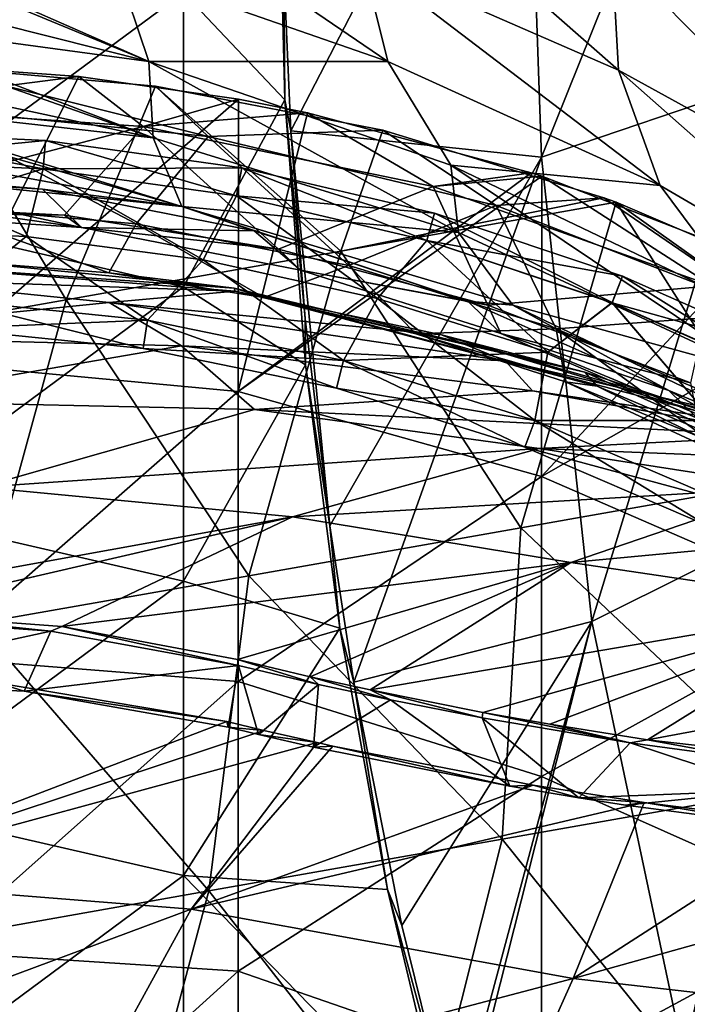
# Model space of a CAD drawing. Extents: x -65 to 803, y -691 to 80.
# Tile 45 of 256: x 5 to 25, y -213 to -184. Entities that reach past the tile are written whole.
import ezdxf

# ---------------------------------------------------------------- set-up
doc = ezdxf.new("R2010")
doc.units = 0
doc.header["$LTSCALE"] = 101.851852
for name, color, linetype in [('220', 7, 'CONTINUOUS'), ('223', 7, 'CONTINUOUS'), ('269', 7, 'CONTINUOUS'), ('272', 7, 'CONTINUOUS'), ('293', 7, 'CONTINUOUS'), ('296', 7, 'CONTINUOUS'), ('297', 7, 'CONTINUOUS'), ('299', 7, 'CONTINUOUS'), ('304', 7, 'CONTINUOUS'), ('354', 7, 'CONTINUOUS'), ('365', 7, 'CONTINUOUS'), ('366', 7, 'CONTINUOUS'), ('371', 7, 'CONTINUOUS'), ('372', 7, 'CONTINUOUS'), ('373', 7, 'CONTINUOUS'), ('375', 7, 'CONTINUOUS'), ('378', 7, 'CONTINUOUS'), ('379', 7, 'CONTINUOUS')]:
    doc.layers.add(name, color=color, linetype=linetype)

msp = doc.modelspace()

# ---------------------------------------------------------------- linework, layer by layer
at = {"layer": '220', "color": 7, "linetype": 'CONTINUOUS'}
for points in [[(0, -188.035, 54.715), (5.717, -188.299, 54.715), (0, -187.2, 52.698), (0, -188.035, 54.715)], [(0, -187.2, 52.698), (5.717, -188.299, 54.715), (5.794, -187.468, 52.698), (0, -187.2, 52.698)], [(0, -187.2, 52.698), (5.794, -187.468, 52.698), (0, -188.038, 50.682), (0, -187.2, 52.698)], [(0, -188.038, 50.682), (5.794, -187.468, 52.698), (5.717, -188.302, 50.682), (0, -188.038, 50.682)], [(5.717, -188.299, 54.715), (11.386, -189.09, 54.715), (5.794, -187.468, 52.698), (5.717, -188.299, 54.715)], [(5.794, -187.468, 52.698), (11.539, -188.269, 52.698), (5.717, -188.302, 50.682), (5.794, -187.468, 52.698)], [(5.794, -187.468, 52.698), (11.386, -189.09, 54.715), (11.539, -188.269, 52.698), (5.794, -187.468, 52.698)], [(5.717, -188.299, 54.715), (0, -188.035, 54.715), (5.225, -190.278, 55.55), (5.717, -188.299, 54.715)], [(5.225, -190.278, 55.55), (0, -188.035, 54.715), (0, -190.05, 55.55), (5.225, -190.278, 55.55)], [(0, -188.038, 50.682), (5.717, -188.302, 50.682), (0, -190.05, 49.85), (0, -188.038, 50.682)], [(0, -190.05, 49.85), (5.717, -188.302, 50.682), (5.225, -190.278, 49.85), (0, -190.05, 49.85)], [(10.41, -190.961, 55.55), (5.717, -188.299, 54.715), (5.225, -190.278, 55.55), (10.41, -190.961, 55.55)], [(5.225, -190.278, 49.85), (5.717, -188.302, 50.682), (10.41, -190.961, 49.85), (5.225, -190.278, 49.85)], [(5.717, -188.302, 50.682), (11.539, -188.269, 52.698), (11.386, -189.093, 50.682), (5.717, -188.302, 50.682)], [(11.386, -189.09, 54.715), (5.717, -188.299, 54.715), (10.41, -190.961, 55.55), (11.386, -189.09, 54.715)], [(5.717, -188.302, 50.682), (11.386, -189.093, 50.682), (10.41, -190.961, 49.85), (5.717, -188.302, 50.682)], [(11.386, -189.09, 54.715), (16.958, -190.4, 54.715), (11.539, -188.269, 52.698), (11.386, -189.09, 54.715)], [(11.539, -188.269, 52.698), (17.186, -189.597, 52.698), (11.386, -189.093, 50.682), (11.539, -188.269, 52.698)], [(11.539, -188.269, 52.698), (16.958, -190.4, 54.715), (17.186, -189.597, 52.698), (11.539, -188.269, 52.698)], [(15.516, -192.093, 55.55), (11.386, -189.09, 54.715), (10.41, -190.961, 55.55), (15.516, -192.093, 55.55)], [(10.41, -190.961, 49.85), (11.386, -189.093, 50.682), (15.516, -192.093, 49.85), (10.41, -190.961, 49.85)], [(16.958, -190.4, 54.715), (11.386, -189.09, 54.715), (15.516, -192.093, 55.55), (16.958, -190.4, 54.715)], [(11.386, -189.093, 50.682), (17.186, -189.597, 52.698), (16.957, -190.403, 50.682), (11.386, -189.093, 50.682)], [(11.386, -189.093, 50.682), (16.957, -190.403, 50.682), (15.516, -192.093, 49.85), (11.386, -189.093, 50.682)], [(17.186, -189.597, 52.698), (22.686, -191.441, 52.698), (16.957, -190.403, 50.682), (17.186, -189.597, 52.698)], [(16.958, -190.4, 54.715), (22.384, -192.219, 54.715), (17.186, -189.597, 52.698), (16.958, -190.4, 54.715)], [(17.186, -189.597, 52.698), (22.384, -192.219, 54.715), (22.686, -191.441, 52.698), (17.186, -189.597, 52.698)], [(20.504, -193.665, 55.55), (16.958, -190.4, 54.715), (15.516, -192.093, 55.55), (20.504, -193.665, 55.55)], [(15.516, -192.093, 49.85), (16.957, -190.403, 50.682), (20.504, -193.665, 49.85), (15.516, -192.093, 49.85)], [(16.957, -190.403, 50.682), (22.686, -191.441, 52.698), (22.383, -192.222, 50.682), (16.957, -190.403, 50.682)], [(16.957, -190.403, 50.682), (22.383, -192.222, 50.682), (20.504, -193.665, 49.85), (16.957, -190.403, 50.682)], [(22.384, -192.219, 54.715), (16.958, -190.4, 54.715), (20.504, -193.665, 55.55), (22.384, -192.219, 54.715)], [(22.686, -191.441, 52.698), (27.992, -193.784, 52.698), (22.383, -192.222, 50.682), (22.686, -191.441, 52.698)], [(22.384, -192.219, 54.715), (27.62, -194.531, 54.715), (22.686, -191.441, 52.698), (22.384, -192.219, 54.715)], [(22.686, -191.441, 52.698), (27.62, -194.531, 54.715), (27.992, -193.784, 52.698), (22.686, -191.441, 52.698)], [(25.336, -195.667, 55.55), (22.384, -192.219, 54.715), (20.504, -193.665, 55.55), (25.336, -195.667, 55.55)], [(20.504, -193.665, 49.85), (22.383, -192.222, 50.682), (25.336, -195.667, 49.85), (20.504, -193.665, 49.85)], [(22.383, -192.222, 50.682), (27.992, -193.784, 52.698), (27.619, -194.534, 50.682), (22.383, -192.222, 50.682)], [(22.383, -192.222, 50.682), (27.619, -194.534, 50.682), (25.336, -195.667, 49.85), (22.383, -192.222, 50.682)], [(27.62, -194.531, 54.715), (22.384, -192.219, 54.715), (25.336, -195.667, 55.55), (27.62, -194.531, 54.715)]]:
    msp.add_3dface(points, dxfattribs=at)
at = {"layer": '223', "color": 7, "linetype": 'CONTINUOUS'}
for points in [[(5.225, -190.278, 55.55), (0, -190.05, 55.55), (2.935, -192.136, 54.718), (5.225, -190.278, 55.55)], [(0, -190.05, 49.85), (5.225, -190.278, 49.85), (2.934, -192.14, 50.685), (0, -190.05, 49.85)], [(2.934, -192.14, 50.685), (5.225, -190.278, 49.85), (8.773, -192.733, 50.685), (2.934, -192.14, 50.685)], [(5.225, -190.278, 55.55), (2.935, -192.136, 54.718), (8.773, -192.73, 54.718), (5.225, -190.278, 55.55)], [(10.41, -190.961, 55.55), (5.225, -190.278, 55.55), (8.773, -192.73, 54.718), (10.41, -190.961, 55.55)], [(5.225, -190.278, 49.85), (10.41, -190.961, 49.85), (8.773, -192.733, 50.685), (5.225, -190.278, 49.85)], [(10.41, -190.961, 55.55), (8.773, -192.73, 54.718), (14.522, -193.912, 54.718), (10.41, -190.961, 55.55)], [(8.773, -192.733, 50.685), (10.41, -190.961, 49.85), (14.521, -193.915, 50.685), (8.773, -192.733, 50.685)], [(15.516, -192.093, 55.55), (10.41, -190.961, 55.55), (14.522, -193.912, 54.718), (15.516, -192.093, 55.55)], [(10.41, -190.961, 49.85), (15.516, -192.093, 49.85), (14.521, -193.915, 50.685), (10.41, -190.961, 49.85)], [(2.892, -192.973, 52.702), (8.647, -193.558, 52.702), (2.935, -192.136, 54.718), (2.892, -192.973, 52.702)], [(2.934, -192.14, 50.685), (8.773, -192.733, 50.685), (2.892, -192.973, 52.702), (2.934, -192.14, 50.685)], [(2.935, -192.136, 54.718), (8.647, -193.558, 52.702), (8.773, -192.73, 54.718), (2.935, -192.136, 54.718)], [(15.516, -192.093, 49.85), (20.504, -193.665, 49.85), (14.521, -193.915, 50.685), (15.516, -192.093, 49.85)], [(15.516, -192.093, 55.55), (14.522, -193.912, 54.718), (20.122, -195.669, 54.718), (15.516, -192.093, 55.55)], [(20.504, -193.665, 55.55), (15.516, -192.093, 55.55), (20.122, -195.669, 54.718), (20.504, -193.665, 55.55)], [(2.892, -192.973, 52.702), (8.773, -192.733, 50.685), (8.647, -193.558, 52.702), (2.892, -192.973, 52.702)], [(8.647, -193.558, 52.702), (14.312, -194.723, 52.702), (8.773, -192.73, 54.718), (8.647, -193.558, 52.702)], [(8.773, -192.733, 50.685), (14.521, -193.915, 50.685), (8.647, -193.558, 52.702), (8.773, -192.733, 50.685)], [(8.773, -192.73, 54.718), (14.312, -194.723, 52.702), (14.522, -193.912, 54.718), (8.773, -192.73, 54.718)], [(8.647, -193.558, 52.702), (14.521, -193.915, 50.685), (14.312, -194.723, 52.702), (8.647, -193.558, 52.702)], [(14.521, -193.915, 50.685), (20.504, -193.665, 49.85), (20.121, -195.672, 50.685), (14.521, -193.915, 50.685)], [(20.504, -193.665, 49.85), (25.336, -195.667, 49.85), (20.121, -195.672, 50.685), (20.504, -193.665, 49.85)], [(25.336, -195.667, 55.55), (20.504, -193.665, 55.55), (20.122, -195.669, 54.718), (25.336, -195.667, 55.55)], [(14.312, -194.723, 52.702), (19.831, -196.454, 52.702), (14.522, -193.912, 54.718), (14.312, -194.723, 52.702)], [(14.521, -193.915, 50.685), (20.121, -195.672, 50.685), (14.312, -194.723, 52.702), (14.521, -193.915, 50.685)], [(14.522, -193.912, 54.718), (19.831, -196.454, 52.702), (20.122, -195.669, 54.718), (14.522, -193.912, 54.718)], [(14.312, -194.723, 52.702), (20.121, -195.672, 50.685), (19.831, -196.454, 52.702), (14.312, -194.723, 52.702)], [(19.831, -196.454, 52.702), (25.147, -198.735, 52.702), (20.122, -195.669, 54.718), (19.831, -196.454, 52.702)], [(20.121, -195.672, 50.685), (25.514, -197.986, 50.685), (19.831, -196.454, 52.702), (20.121, -195.672, 50.685)], [(20.121, -195.672, 50.685), (25.336, -195.667, 49.85), (25.514, -197.986, 50.685), (20.121, -195.672, 50.685)], [(25.336, -195.667, 55.55), (20.122, -195.669, 54.718), (25.516, -197.983, 54.718), (25.336, -195.667, 55.55)], [(20.122, -195.669, 54.718), (25.147, -198.735, 52.702), (25.516, -197.983, 54.718), (20.122, -195.669, 54.718)], [(19.831, -196.454, 52.702), (25.514, -197.986, 50.685), (25.147, -198.735, 52.702), (19.831, -196.454, 52.702)]]:
    msp.add_3dface(points, dxfattribs=at)
at = {"layer": '269', "color": 7, "linetype": 'CONTINUOUS'}
for points in [[(12.6, -178.5, -44.7), (12.801, -186.282, -44.7), (9.831, -183.139, -44.7), (12.6, -178.5, -44.7)], [(0.942, -181.064, -44.7), (9.831, -183.139, -44.7), (0.942, -189.694, -44.7), (0.942, -181.064, -44.7)], [(9.831, -183.139, -44.7), (9.831, -191.759, -44.7), (0.942, -189.694, -44.7), (9.831, -183.139, -44.7)], [(9.831, -183.139, -44.7), (12.801, -186.282, -44.7), (9.831, -191.759, -44.7), (9.831, -183.139, -44.7)], [(12.801, -186.282, -44.7), (13.405, -194.039, -44.7), (9.831, -191.759, -44.7), (12.801, -186.282, -44.7)], [(0.942, -189.694, -44.7), (9.831, -191.759, -44.7), (0.942, -198.324, -44.7), (0.942, -189.694, -44.7)], [(9.831, -191.759, -44.7), (9.831, -200.38, -44.7), (0.942, -198.324, -44.7), (9.831, -191.759, -44.7)], [(9.831, -191.759, -44.7), (13.405, -194.039, -44.7), (9.831, -200.38, -44.7), (9.831, -191.759, -44.7)], [(13.405, -194.039, -44.7), (14.409, -201.755, -44.7), (9.831, -200.38, -44.7), (13.405, -194.039, -44.7)], [(0.942, -198.324, -44.7), (9.831, -200.38, -44.7), (0.942, -206.954, -44.7), (0.942, -198.324, -44.7)], [(9.831, -200.38, -44.7), (9.831, -209.001, -44.7), (0.942, -206.954, -44.7), (9.831, -200.38, -44.7)], [(9.831, -200.38, -44.7), (14.409, -201.755, -44.7), (9.831, -209.001, -44.7), (9.831, -200.38, -44.7)], [(14.409, -201.755, -44.7), (15.812, -209.411, -44.7), (9.831, -209.001, -44.7), (14.409, -201.755, -44.7)], [(0.942, -206.954, -44.7), (9.831, -209.001, -44.7), (0.942, -215.585, -44.7), (0.942, -206.954, -44.7)], [(9.831, -209.001, -44.7), (9.831, -217.622, -44.7), (0.942, -215.585, -44.7), (9.831, -209.001, -44.7)], [(15.812, -209.411, -44.7), (17.609, -216.984, -44.7), (9.831, -209.001, -44.7), (15.812, -209.411, -44.7)], [(9.831, -209.001, -44.7), (17.609, -216.984, -44.7), (9.831, -217.622, -44.7), (9.831, -209.001, -44.7)]]:
    msp.add_3dface(points, dxfattribs=at)
at = {"layer": '272', "color": 7, "linetype": 'CONTINUOUS'}
for points in [[(26.272, -173.137, -33.023), (20.314, -187.958, -36.91), (19.829, -173.942, -37.25), (26.272, -173.137, -33.023)], [(26.592, -185.826, -32.739), (20.314, -187.958, -36.91), (26.272, -173.137, -33.023), (26.592, -185.826, -32.739)], [(19.829, -173.942, -37.25), (12.972, -187.191, -40.078), (12.77, -182.493, -40.207), (19.829, -173.942, -37.25)], [(20.314, -187.958, -36.91), (12.972, -187.191, -40.078), (19.829, -173.942, -37.25), (20.314, -187.958, -36.91)], [(29.152, -185.528, 31.78), (22.783, -178.097, 35.482), (22.381, -181.907, 36.072), (29.152, -185.528, 31.78)], [(29.225, -181.433, 30.602), (22.783, -178.097, 35.482), (29.152, -185.528, 31.78), (29.225, -181.433, 30.602)], [(22.576, -185.411, 36.935), (15.153, -178.898, 39.368), (15.061, -182.13, 39.765), (22.576, -185.411, 36.935)], [(22.381, -181.907, 36.072), (15.153, -178.898, 39.368), (22.576, -185.411, 36.935), (22.381, -181.907, 36.072)], [(15.061, -182.13, 39.765), (7.527, -179.507, 41.569), (15.815, -185.16, 40.554), (15.061, -182.13, 39.765)], [(15.815, -185.16, 40.554), (7.527, -179.507, 41.569), (7.885, -182.396, 41.947), (15.815, -185.16, 40.554)], [(0, -181.281, 42.385), (0, -181.515, 42.431), (8.819, -185.151, 42.873), (0, -181.281, 42.385)], [(7.885, -182.396, 41.947), (0, -181.281, 42.385), (8.819, -185.151, 42.873), (7.885, -182.396, 41.947)], [(0, -181.515, 42.431), (0, -182.926, 42.806), (8.819, -185.151, 42.873), (0, -181.515, 42.431)], [(29.152, -185.528, 31.78), (22.381, -181.907, 36.072), (29.78, -189.373, 33.228), (29.152, -185.528, 31.78)], [(29.78, -189.373, 33.228), (22.381, -181.907, 36.072), (22.576, -185.411, 36.935), (29.78, -189.373, 33.228)], [(22.576, -185.411, 36.935), (15.061, -182.13, 39.765), (23.793, -188.785, 38.138), (22.576, -185.411, 36.935)], [(23.793, -188.785, 38.138), (15.061, -182.13, 39.765), (15.815, -185.16, 40.554), (23.793, -188.785, 38.138)], [(15.815, -185.16, 40.554), (7.885, -182.396, 41.947), (8.819, -185.151, 42.873), (15.815, -185.16, 40.554)], [(0, -182.926, 42.806), (0, -183.965, 43.201), (8.819, -185.151, 42.873), (0, -182.926, 42.806)], [(0, -183.965, 43.201), (0, -184.244, 43.326), (8.946, -187.395, 44.416), (0, -183.965, 43.201)], [(8.819, -185.151, 42.873), (0, -183.965, 43.201), (8.946, -187.395, 44.416), (8.819, -185.151, 42.873)], [(0, -184.244, 43.326), (0, -185.464, 43.983), (8.946, -187.395, 44.416), (0, -184.244, 43.326)], [(17.666, -188.195, 41.714), (15.815, -185.16, 40.554), (8.819, -185.151, 42.873), (17.666, -188.195, 41.714)], [(17.666, -188.195, 41.714), (8.819, -185.151, 42.873), (17.882, -190.164, 43.675), (17.666, -188.195, 41.714)], [(17.882, -190.164, 43.675), (8.819, -185.151, 42.873), (8.946, -187.395, 44.416), (17.882, -190.164, 43.675)], [(23.793, -188.785, 38.138), (15.815, -185.16, 40.554), (17.666, -188.195, 41.714), (23.793, -188.785, 38.138)], [(29.78, -189.373, 33.228), (22.576, -185.411, 36.935), (31.459, -193.26, 34.84), (29.78, -189.373, 33.228)], [(31.459, -193.26, 34.84), (22.576, -185.411, 36.935), (23.793, -188.785, 38.138), (31.459, -193.26, 34.84)], [(0, -185.464, 43.983), (0, -186.384, 44.611), (8.946, -187.395, 44.416), (0, -185.464, 43.983)], [(26.592, -185.826, -32.739), (21.789, -201.562, -35.546), (20.314, -187.958, -36.91), (26.592, -185.826, -32.739)], [(27.888, -198.521, -31.386), (21.789, -201.562, -35.546), (26.592, -185.826, -32.739), (27.888, -198.521, -31.386)], [(0, -186.384, 44.611), (0, -186.585, 44.765), (9.78, -189.403, 46.397), (0, -186.384, 44.611)], [(8.946, -187.395, 44.416), (0, -186.384, 44.611), (9.78, -189.403, 46.397), (8.946, -187.395, 44.416)], [(0, -186.585, 44.765), (0, -187.607, 45.669), (9.78, -189.403, 46.397), (0, -186.585, 44.765)], [(17.882, -190.164, 43.675), (8.946, -187.395, 44.416), (9.78, -189.403, 46.397), (17.882, -190.164, 43.675)], [(12.972, -187.191, -40.078), (20.314, -187.958, -36.91), (14.114, -198.754, -39.244), (12.972, -187.191, -40.078)], [(13.4, -192.688, -39.777), (12.972, -187.191, -40.078), (14.114, -198.754, -39.244), (13.4, -192.688, -39.777)], [(0, -187.607, 45.669), (0, -188.4, 46.533), (9.78, -189.403, 46.397), (0, -187.607, 45.669)], [(20.314, -187.958, -36.91), (14.825, -203.334, -38.679), (14.114, -198.754, -39.244), (20.314, -187.958, -36.91)], [(21.789, -201.562, -35.546), (14.825, -203.334, -38.679), (20.314, -187.958, -36.91), (21.789, -201.562, -35.546)], [(26.498, -192.42, 39.525), (23.793, -188.785, 38.138), (17.666, -188.195, 41.714), (26.498, -192.42, 39.525)], [(26.498, -192.42, 39.525), (17.666, -188.195, 41.714), (26.763, -194.292, 42.167), (26.498, -192.42, 39.525)], [(26.763, -194.292, 42.167), (17.666, -188.195, 41.714), (17.882, -190.164, 43.675), (26.763, -194.292, 42.167)], [(0, -188.4, 46.533), (0, -188.531, 46.694), (5.705, -188.898, 46.689), (0, -188.4, 46.533)], [(9.78, -189.403, 46.397), (0, -188.4, 46.533), (5.705, -188.898, 46.689), (9.78, -189.403, 46.397)], [(11.905, -190.12, 46.684), (9.78, -189.403, 46.397), (5.705, -188.898, 46.689), (11.905, -190.12, 46.684)], [(31.459, -193.26, 34.84), (23.793, -188.785, 38.138), (26.498, -192.42, 39.525), (31.459, -193.26, 34.84)], [(19.478, -192.292, 45.864), (17.882, -190.164, 43.675), (9.78, -189.403, 46.397), (19.478, -192.292, 45.864)], [(19.478, -192.292, 45.864), (9.78, -189.403, 46.397), (18.163, -192.174, 46.704), (19.478, -192.292, 45.864)], [(18.163, -192.174, 46.704), (9.78, -189.403, 46.397), (11.905, -190.12, 46.684), (18.163, -192.174, 46.704)], [(26.763, -194.292, 42.167), (17.882, -190.164, 43.675), (19.478, -192.292, 45.864), (26.763, -194.292, 42.167)], [(24.046, -194.788, 46.752), (19.478, -192.292, 45.864), (18.163, -192.174, 46.704), (24.046, -194.788, 46.752)], [(28.97, -196.842, 44.748), (26.763, -194.292, 42.167), (19.478, -192.292, 45.864), (28.97, -196.842, 44.748)], [(28.97, -196.842, 44.748), (19.478, -192.292, 45.864), (24.046, -194.788, 46.752), (28.97, -196.842, 44.748)], [(30.003, -198.119, 46.808), (28.97, -196.842, 44.748), (24.046, -194.788, 46.752), (30.003, -198.119, 46.808)], [(27.888, -198.521, -31.386), (24.498, -214.33, -32.72), (21.789, -201.562, -35.546), (27.888, -198.521, -31.386)], [(30.268, -210.862, -28.58), (24.498, -214.33, -32.72), (27.888, -198.521, -31.386), (30.268, -210.862, -28.58)], [(14.825, -203.334, -38.679), (21.789, -201.562, -35.546), (16.231, -210.464, -37.48), (14.825, -203.334, -38.679)], [(16.231, -210.464, -37.48), (21.789, -201.562, -35.546), (17.751, -216.634, -36.07), (16.231, -210.464, -37.48)], [(21.789, -201.562, -35.546), (17.869, -217.069, -35.956), (17.751, -216.634, -36.07), (21.789, -201.562, -35.546)], [(24.498, -214.33, -32.72), (17.869, -217.069, -35.956), (21.789, -201.562, -35.546), (24.498, -214.33, -32.72)], [(30.268, -210.862, -28.58), (28.263, -226.18, -28.242), (24.498, -214.33, -32.72), (30.268, -210.862, -28.58)]]:
    msp.add_3dface(points, dxfattribs=at)
at = {"layer": '293', "color": 7, "linetype": 'CONTINUOUS'}
for points in [[(0, -189.564, 47.999), (0, -189.325, 48.011), (6.342, -189.657, 48.011), (0, -189.564, 47.999)], [(6.843, -190.016, 47.996), (0, -189.564, 47.999), (6.342, -189.657, 48.011), (6.843, -190.016, 47.996)], [(12.615, -190.65, 48.011), (6.843, -190.016, 47.996), (6.342, -189.657, 48.011), (12.615, -190.65, 48.011)], [(13.258, -191.269, 47.987), (6.843, -190.016, 47.996), (12.615, -190.65, 48.011), (13.258, -191.269, 47.987)], [(18.75, -192.294, 48.011), (13.258, -191.269, 47.987), (12.615, -190.65, 48.011), (18.75, -192.294, 48.011)], [(19.13, -193.126, 47.976), (13.258, -191.269, 47.987), (18.75, -192.294, 48.011), (19.13, -193.126, 47.976)], [(24.679, -194.57, 48.011), (19.13, -193.126, 47.976), (18.75, -192.294, 48.011), (24.679, -194.57, 48.011)], [(24.878, -195.606, 47.966), (19.13, -193.126, 47.976), (24.679, -194.57, 48.011), (24.878, -195.606, 47.966)]]:
    msp.add_3dface(points, dxfattribs=at)
at = {"layer": '296', "color": 7, "linetype": 'CONTINUOUS'}
for points in [[(6.768, -185.599, 52.2), (0, -186.465, 49.307), (2.548, -185.294, 52.2), (6.768, -185.599, 52.2)], [(8.651, -187.056, 49.307), (0, -186.465, 49.307), (6.768, -185.599, 52.2), (8.651, -187.056, 49.307)], [(11.444, -186.263, 52.2), (8.651, -187.056, 49.307), (6.768, -185.599, 52.2), (11.444, -186.263, 52.2)], [(13.466, -186.66, 52.2), (8.651, -187.056, 49.307), (11.444, -186.263, 52.2), (13.466, -186.66, 52.2)], [(0, -189.325, 48.011), (0, -186.465, 49.307), (8.651, -187.056, 49.307), (0, -189.325, 48.011)], [(17.142, -188.821, 49.307), (8.651, -187.056, 49.307), (13.466, -186.66, 52.2), (17.142, -188.821, 49.307)], [(20.012, -188.414, 52.2), (17.142, -188.821, 49.307), (13.466, -186.66, 52.2), (20.012, -188.414, 52.2)], [(6.342, -189.657, 48.011), (0, -189.325, 48.011), (8.651, -187.056, 49.307), (6.342, -189.657, 48.011)], [(12.615, -190.65, 48.011), (6.342, -189.657, 48.011), (8.651, -187.056, 49.307), (12.615, -190.65, 48.011)], [(12.615, -190.65, 48.011), (8.651, -187.056, 49.307), (17.142, -188.821, 49.307), (12.615, -190.65, 48.011)], [(20.325, -188.516, 52.2), (17.142, -188.821, 49.307), (20.012, -188.414, 52.2), (20.325, -188.516, 52.2)], [(25.313, -191.725, 49.307), (17.142, -188.821, 49.307), (20.325, -188.516, 52.2), (25.313, -191.725, 49.307)], [(26.339, -190.843, 52.2), (25.313, -191.725, 49.307), (20.325, -188.516, 52.2), (26.339, -190.843, 52.2)], [(18.75, -192.294, 48.011), (12.615, -190.65, 48.011), (17.142, -188.821, 49.307), (18.75, -192.294, 48.011)], [(18.75, -192.294, 48.011), (17.142, -188.821, 49.307), (25.313, -191.725, 49.307), (18.75, -192.294, 48.011)], [(24.679, -194.57, 48.011), (18.75, -192.294, 48.011), (25.313, -191.725, 49.307), (24.679, -194.57, 48.011)]]:
    msp.add_3dface(points, dxfattribs=at)
at = {"layer": '297', "color": 7, "linetype": 'CONTINUOUS'}
for points in [[(6.768, -185.599, 52.2), (2.548, -185.294, 52.2), (2.541, -193.994, 52.2), (6.768, -185.599, 52.2)], [(11.444, -186.263, 52.2), (6.768, -185.599, 52.2), (2.541, -193.994, 52.2), (11.444, -186.263, 52.2)], [(11.444, -186.263, 52.2), (2.541, -193.994, 52.2), (11.43, -194.826, 52.2), (11.444, -186.263, 52.2)], [(13.466, -186.66, 52.2), (11.444, -186.263, 52.2), (11.43, -194.826, 52.2), (13.466, -186.66, 52.2)], [(20.012, -188.414, 52.2), (13.466, -186.66, 52.2), (11.43, -194.826, 52.2), (20.012, -188.414, 52.2)], [(20.325, -188.516, 52.2), (20.012, -188.414, 52.2), (11.43, -194.826, 52.2), (20.325, -188.516, 52.2)], [(20.325, -188.516, 52.2), (11.43, -194.826, 52.2), (20.319, -197.313, 52.2), (20.325, -188.516, 52.2)], [(26.339, -190.843, 52.2), (20.325, -188.516, 52.2), (20.319, -197.313, 52.2), (26.339, -190.843, 52.2)], [(29.248, -192.226, 52.2), (26.339, -190.843, 52.2), (20.319, -197.313, 52.2), (29.248, -192.226, 52.2)], [(29.248, -192.226, 52.2), (20.319, -197.313, 52.2), (29.208, -201.181, 52.2), (29.248, -192.226, 52.2)], [(2.541, -193.994, 52.2), (2.541, -202.61, 52.2), (11.43, -194.826, 52.2), (2.541, -193.994, 52.2)], [(11.43, -194.826, 52.2), (2.541, -202.61, 52.2), (11.43, -203.314, 52.2), (11.43, -194.826, 52.2)], [(11.43, -194.826, 52.2), (11.43, -203.314, 52.2), (20.319, -197.313, 52.2), (11.43, -194.826, 52.2)], [(20.319, -197.313, 52.2), (11.43, -203.314, 52.2), (20.319, -206.094, 52.2), (20.319, -197.313, 52.2)], [(20.319, -197.313, 52.2), (20.319, -206.094, 52.2), (29.208, -201.181, 52.2), (20.319, -197.313, 52.2)], [(29.208, -201.181, 52.2), (20.319, -206.094, 52.2), (29.208, -210.058, 52.2), (29.208, -201.181, 52.2)], [(2.541, -202.61, 52.2), (2.541, -211.226, 52.2), (11.43, -203.314, 52.2), (2.541, -202.61, 52.2)], [(11.43, -203.314, 52.2), (2.541, -211.226, 52.2), (11.43, -211.802, 52.2), (11.43, -203.314, 52.2)], [(11.43, -203.314, 52.2), (11.43, -211.802, 52.2), (20.319, -206.094, 52.2), (11.43, -203.314, 52.2)], [(20.319, -206.094, 52.2), (11.43, -211.802, 52.2), (20.319, -214.876, 52.2), (20.319, -206.094, 52.2)], [(20.319, -206.094, 52.2), (20.319, -214.876, 52.2), (29.208, -210.058, 52.2), (20.319, -206.094, 52.2)], [(29.208, -210.058, 52.2), (20.319, -214.876, 52.2), (29.208, -218.934, 52.2), (29.208, -210.058, 52.2)], [(2.541, -211.226, 52.2), (2.541, -219.843, 52.2), (11.43, -211.802, 52.2), (2.541, -211.226, 52.2)], [(11.43, -211.802, 52.2), (2.541, -219.843, 52.2), (11.43, -220.291, 52.2), (11.43, -211.802, 52.2)], [(11.43, -211.802, 52.2), (11.43, -220.291, 52.2), (20.319, -214.876, 52.2), (11.43, -211.802, 52.2)]]:
    msp.add_3dface(points, dxfattribs=at)
at = {"layer": '299', "color": 7, "linetype": 'CONTINUOUS'}
for points in [[(5.705, -188.898, 46.689), (0, -188.531, 46.694), (6.843, -190.016, 47.996), (5.705, -188.898, 46.689)], [(6.843, -190.016, 47.996), (0, -188.531, 46.694), (0, -189.048, 47.347), (6.843, -190.016, 47.996)], [(11.905, -190.12, 46.684), (5.705, -188.898, 46.689), (6.843, -190.016, 47.996), (11.905, -190.12, 46.684)], [(0, -189.564, 47.999), (6.843, -190.016, 47.996), (0, -189.048, 47.347), (0, -189.564, 47.999)], [(11.905, -190.12, 46.684), (6.843, -190.016, 47.996), (13.258, -191.269, 47.987), (11.905, -190.12, 46.684)], [(18.163, -192.174, 46.704), (11.905, -190.12, 46.684), (13.258, -191.269, 47.987), (18.163, -192.174, 46.704)], [(18.163, -192.174, 46.704), (13.258, -191.269, 47.987), (19.13, -193.126, 47.976), (18.163, -192.174, 46.704)], [(24.046, -194.788, 46.752), (18.163, -192.174, 46.704), (19.13, -193.126, 47.976), (24.046, -194.788, 46.752)], [(24.046, -194.788, 46.752), (19.13, -193.126, 47.976), (24.878, -195.606, 47.966), (24.046, -194.788, 46.752)], [(30.003, -198.119, 46.808), (24.046, -194.788, 46.752), (24.878, -195.606, 47.966), (30.003, -198.119, 46.808)]]:
    msp.add_3dface(points, dxfattribs=at)
at = {"layer": '304', "color": 7, "linetype": 'CONTINUOUS'}
for points in [[(12.801, -186.282, -44.7), (12.6, -178.5, -44.7), (12.77, -182.493, -40.207), (12.801, -186.282, -44.7)], [(12.972, -187.191, -40.078), (12.801, -186.282, -44.7), (12.77, -182.493, -40.207), (12.972, -187.191, -40.078)], [(13.405, -194.039, -44.7), (12.801, -186.282, -44.7), (13.4, -192.688, -39.777), (13.405, -194.039, -44.7)], [(12.801, -186.282, -44.7), (12.972, -187.191, -40.078), (13.4, -192.688, -39.777), (12.801, -186.282, -44.7)], [(13.405, -194.039, -44.7), (13.4, -192.688, -39.777), (14.114, -198.754, -39.244), (13.405, -194.039, -44.7)], [(14.409, -201.755, -44.7), (13.405, -194.039, -44.7), (14.114, -198.754, -39.244), (14.409, -201.755, -44.7)], [(14.825, -203.334, -38.679), (14.409, -201.755, -44.7), (14.114, -198.754, -39.244), (14.825, -203.334, -38.679)], [(15.812, -209.411, -44.7), (14.409, -201.755, -44.7), (14.825, -203.334, -38.679), (15.812, -209.411, -44.7)], [(15.812, -209.411, -44.7), (14.825, -203.334, -38.679), (16.231, -210.464, -37.48), (15.812, -209.411, -44.7)], [(17.609, -216.984, -44.7), (15.812, -209.411, -44.7), (17.751, -216.634, -36.07), (17.609, -216.984, -44.7)], [(15.812, -209.411, -44.7), (16.231, -210.464, -37.48), (17.751, -216.634, -36.07), (15.812, -209.411, -44.7)]]:
    msp.add_3dface(points, dxfattribs=at)
at = {"layer": '354', "color": 7, "linetype": 'CONTINUOUS'}
for points in [[(0.323, -191.028, 63.559), (11.317, -191.793, 62.253), (3.068, -190.983, 57.471), (0.323, -191.028, 63.559)], [(0.866, -191.522, 71.774), (11.345, -191.883, 69.343), (0.323, -191.028, 63.559), (0.866, -191.522, 71.774)], [(0.323, -191.028, 63.559), (11.345, -191.883, 69.343), (11.317, -191.793, 62.253), (0.323, -191.028, 63.559)], [(3.068, -190.983, 57.471), (11.317, -191.793, 62.253), (7.65, -191.347, 57.469), (3.068, -190.983, 57.471)], [(7.65, -191.347, 57.469), (11.317, -191.793, 62.253), (12.184, -192.064, 57.466), (7.65, -191.347, 57.469)], [(-1.998, -193.192, 81.697), (7.657, -192.217, 78.154), (0.866, -191.522, 71.774), (-1.998, -193.192, 81.697)], [(0.866, -191.522, 71.774), (7.657, -192.217, 78.154), (11.345, -191.883, 69.343), (0.866, -191.522, 71.774)], [(7.657, -192.217, 78.154), (17.387, -193.164, 74.692), (11.345, -191.883, 69.343), (7.657, -192.217, 78.154)], [(11.345, -191.883, 69.343), (21.585, -194.258, 66.9), (11.317, -191.793, 62.253), (11.345, -191.883, 69.343)], [(11.317, -191.793, 62.253), (21.585, -194.258, 66.9), (21.947, -194.663, 60.82), (11.317, -191.793, 62.253)], [(11.317, -191.793, 62.253), (21.947, -194.663, 60.82), (12.184, -192.064, 57.466), (11.317, -191.793, 62.253)], [(11.345, -191.883, 69.343), (17.387, -193.164, 74.692), (21.585, -194.258, 66.9), (11.345, -191.883, 69.343)], [(12.184, -192.064, 57.466), (21.947, -194.663, 60.82), (16.641, -193.129, 57.463), (12.184, -192.064, 57.466)], [(-1.998, -193.192, 81.697), (9.778, -193.484, 85.96), (7.657, -192.217, 78.154), (-1.998, -193.192, 81.697)], [(9.778, -193.484, 85.96), (19.255, -193.923, 81.256), (7.657, -192.217, 78.154), (9.778, -193.484, 85.96)], [(7.657, -192.217, 78.154), (19.255, -193.923, 81.256), (17.387, -193.164, 74.692), (7.657, -192.217, 78.154)], [(0.431, -195.092, 90.67), (9.778, -193.484, 85.96), (-1.998, -193.192, 81.697), (0.431, -195.092, 90.67)], [(16.641, -193.129, 57.463), (21.947, -194.663, 60.82), (21.02, -194.54, 57.46), (16.641, -193.129, 57.463)], [(19.255, -193.923, 81.256), (28.58, -196.365, 76.744), (17.387, -193.164, 74.692), (19.255, -193.923, 81.256)], [(17.387, -193.164, 74.692), (28.58, -196.365, 76.744), (26.817, -195.974, 71.339), (17.387, -193.164, 74.692)], [(17.387, -193.164, 74.692), (26.817, -195.974, 71.339), (21.585, -194.258, 66.9), (17.387, -193.164, 74.692)], [(0.431, -195.092, 90.67), (11.908, -195.35, 94.517), (9.778, -193.484, 85.96), (0.431, -195.092, 90.67)], [(11.908, -195.35, 94.517), (20.054, -194.805, 89.207), (9.778, -193.484, 85.96), (11.908, -195.35, 94.517)], [(9.778, -193.484, 85.96), (20.054, -194.805, 89.207), (19.255, -193.923, 81.256), (9.778, -193.484, 85.96)], [(20.054, -194.805, 89.207), (28.133, -196.003, 83.948), (19.255, -193.923, 81.256), (20.054, -194.805, 89.207)], [(19.255, -193.923, 81.256), (28.133, -196.003, 83.948), (28.58, -196.365, 76.744), (19.255, -193.923, 81.256)], [(21.585, -194.258, 66.9), (26.817, -195.974, 71.339), (31.15, -198.548, 64.487), (21.585, -194.258, 66.9)], [(21.585, -194.258, 66.9), (31.15, -198.548, 64.487), (21.947, -194.663, 60.82), (21.585, -194.258, 66.9)], [(21.947, -194.663, 60.82), (31.801, -199.538, 59.363), (21.02, -194.54, 57.46), (21.947, -194.663, 60.82)], [(21.02, -194.54, 57.46), (31.801, -199.538, 59.363), (25.281, -196.29, 57.457), (21.02, -194.54, 57.46)], [(21.947, -194.663, 60.82), (31.15, -198.548, 64.487), (31.801, -199.538, 59.363), (21.947, -194.663, 60.82)], [(11.908, -195.35, 94.517), (27.455, -196.118, 93.211), (20.054, -194.805, 89.207), (11.908, -195.35, 94.517)], [(27.455, -196.118, 93.211), (34.534, -197.375, 87.271), (20.054, -194.805, 89.207), (27.455, -196.118, 93.211)], [(20.054, -194.805, 89.207), (34.534, -197.375, 87.271), (28.133, -196.003, 83.948), (20.054, -194.805, 89.207)], [(3.898, -197.627, 99.656), (11.908, -195.35, 94.517), (0.431, -195.092, 90.67), (3.898, -197.627, 99.656)], [(3.898, -197.627, 99.656), (20.249, -196.496, 99.186), (11.908, -195.35, 94.517), (3.898, -197.627, 99.656)], [(20.249, -196.496, 99.186), (27.455, -196.118, 93.211), (11.908, -195.35, 94.517), (20.249, -196.496, 99.186)], [(20.249, -196.496, 99.186), (34.08, -197.04, 97.482), (27.455, -196.118, 93.211), (20.249, -196.496, 99.186)], [(13.024, -198.492, 104.942), (20.249, -196.496, 99.186), (3.898, -197.627, 99.656), (13.024, -198.492, 104.942)], [(13.024, -198.492, 104.942), (27.613, -197.635, 104.128), (20.249, -196.496, 99.186), (13.024, -198.492, 104.942)], [(27.613, -197.635, 104.128), (34.08, -197.04, 97.482), (20.249, -196.496, 99.186), (27.613, -197.635, 104.128)], [(-2.901, -201.377, 104.566), (13.024, -198.492, 104.942), (3.898, -197.627, 99.656), (-2.901, -201.377, 104.566)], [(21.176, -199.832, 110.512), (27.613, -197.635, 104.128), (13.024, -198.492, 104.942), (21.176, -199.832, 110.512)], [(21.176, -199.832, 110.512), (35.199, -198.509, 108.762), (27.613, -197.635, 104.128), (21.176, -199.832, 110.512)], [(0.874, -201.302, 106.473), (13.024, -198.492, 104.942), (-2.901, -201.377, 104.566), (0.874, -201.302, 106.473)], [(6.266, -201.709, 109.746), (13.024, -198.492, 104.942), (0.874, -201.302, 106.473), (6.266, -201.709, 109.746)], [(6.266, -201.709, 109.746), (21.176, -199.832, 110.512), (13.024, -198.492, 104.942), (6.266, -201.709, 109.746)], [(29.73, -201.099, 115.743), (35.199, -198.509, 108.762), (21.176, -199.832, 110.512), (29.73, -201.099, 115.743)], [(11.409, -202.676, 113.573), (21.176, -199.832, 110.512), (6.266, -201.709, 109.746), (11.409, -202.676, 113.573)], [(13.538, -203.178, 115.239), (21.176, -199.832, 110.512), (11.409, -202.676, 113.573), (13.538, -203.178, 115.239)], [(15.297, -203.564, 116.521), (21.176, -199.832, 110.512), (13.538, -203.178, 115.239), (15.297, -203.564, 116.521)], [(15.297, -203.564, 116.521), (29.73, -201.099, 115.743), (21.176, -199.832, 110.512), (15.297, -203.564, 116.521)], [(18.601, -204.222, 118.723), (29.73, -201.099, 115.743), (15.297, -203.564, 116.521), (18.601, -204.222, 118.723)], [(20.56, -204.569, 119.907), (29.73, -201.099, 115.743), (18.601, -204.222, 118.723), (20.56, -204.569, 119.907)], [(23.424, -205.022, 121.495), (29.73, -201.099, 115.743), (20.56, -204.569, 119.907), (23.424, -205.022, 121.495)], [(23.424, -205.022, 121.495), (39.211, -202.083, 120.378), (29.73, -201.099, 115.743), (23.424, -205.022, 121.495)], [(31.495, -205.946, 125.142), (39.211, -202.083, 120.378), (23.424, -205.022, 121.495), (31.495, -205.946, 125.142)], [(4.378, -203.357, 111.85), (-0.98, -209.109, 117.288), (11.098, -204.487, 116.509), (4.378, -203.357, 111.85)], [(11.098, -204.487, 116.509), (-0.98, -209.109, 117.288), (12.188, -204.749, 117.333), (11.098, -204.487, 116.509)], [(12.188, -204.749, 117.333), (-0.98, -209.109, 117.288), (13.752, -205.107, 118.461), (12.188, -204.749, 117.333)], [(13.752, -205.107, 118.461), (-0.98, -209.109, 117.288), (10.058, -209.987, 123.384), (13.752, -205.107, 118.461)], [(13.752, -205.107, 118.461), (10.058, -209.987, 123.384), (14.206, -205.207, 118.777), (13.752, -205.107, 118.461)], [(14.206, -205.207, 118.777), (10.058, -209.987, 123.384), (20.074, -206.349, 122.426), (14.206, -205.207, 118.777)], [(20.074, -206.349, 122.426), (10.058, -209.987, 123.384), (23.326, -206.864, 124.142), (20.074, -206.349, 122.426)], [(23.326, -206.864, 124.142), (10.058, -209.987, 123.384), (21.248, -212.017, 129.43), (23.326, -206.864, 124.142)], [(23.326, -206.864, 124.142), (21.248, -212.017, 129.43), (28.283, -207.488, 126.389), (23.326, -206.864, 124.142)], [(28.283, -207.488, 126.389), (21.248, -212.017, 129.43), (35.454, -208.053, 128.96), (28.283, -207.488, 126.389)], [(35.454, -208.053, 128.96), (21.248, -212.017, 129.43), (33.288, -213.396, 133.98), (35.454, -208.053, 128.96)], [(-0.98, -209.109, 117.288), (-5.131, -215.641, 121.612), (10.058, -209.987, 123.384), (-0.98, -209.109, 117.288)], [(10.058, -209.987, 123.384), (-5.131, -215.641, 121.612), (6.862, -215.8, 127.642), (10.058, -209.987, 123.384)], [(10.058, -209.987, 123.384), (6.862, -215.8, 127.642), (21.248, -212.017, 129.43), (10.058, -209.987, 123.384)], [(21.248, -212.017, 129.43), (6.862, -215.8, 127.642), (18.551, -218.03, 133.642), (21.248, -212.017, 129.43)], [(21.248, -212.017, 129.43), (18.551, -218.03, 133.642), (33.288, -213.396, 133.98), (21.248, -212.017, 129.43)]]:
    msp.add_3dface(points, dxfattribs=at)
at = {"layer": '365', "color": 7, "linetype": 'CONTINUOUS'}
for points in [[(6.266, -201.709, 109.746), (0.874, -201.302, 106.473), (5.951, -201.838, 109.417), (6.266, -201.709, 109.746)], [(5.951, -201.838, 109.417), (0.874, -201.302, 106.473), (0.963, -201.476, 106.406), (5.951, -201.838, 109.417)], [(11.445, -202.848, 113.478), (6.266, -201.709, 109.746), (5.951, -201.838, 109.417), (11.445, -202.848, 113.478)], [(11.409, -202.676, 113.573), (6.266, -201.709, 109.746), (11.445, -202.848, 113.478), (11.409, -202.676, 113.573)]]:
    msp.add_3dface(points, dxfattribs=at)
at = {"layer": '366', "color": 7, "linetype": 'CONTINUOUS'}
for points in [[(13.538, -203.178, 115.239), (11.409, -202.676, 113.573), (13.79, -203.399, 115.304), (13.538, -203.178, 115.239)], [(11.409, -202.676, 113.573), (11.445, -202.848, 113.478), (13.79, -203.399, 115.304), (11.409, -202.676, 113.573)], [(15.297, -203.564, 116.521), (13.538, -203.178, 115.239), (15.893, -203.852, 116.815), (15.297, -203.564, 116.521)], [(15.893, -203.852, 116.815), (13.538, -203.178, 115.239), (13.79, -203.399, 115.304), (15.893, -203.852, 116.815)], [(18.601, -204.222, 118.723), (15.297, -203.564, 116.521), (18.583, -204.381, 118.588), (18.601, -204.222, 118.723)], [(18.583, -204.381, 118.588), (15.297, -203.564, 116.521), (15.893, -203.852, 116.815), (18.583, -204.381, 118.588)], [(22.917, -205.108, 121.103), (18.601, -204.222, 118.723), (18.583, -204.381, 118.588), (22.917, -205.108, 121.103)], [(20.56, -204.569, 119.907), (18.601, -204.222, 118.723), (22.917, -205.108, 121.103), (20.56, -204.569, 119.907)], [(23.424, -205.022, 121.495), (20.56, -204.569, 119.907), (22.917, -205.108, 121.103), (23.424, -205.022, 121.495)], [(26.741, -205.625, 123.009), (23.424, -205.022, 121.495), (22.917, -205.108, 121.103), (26.741, -205.625, 123.009)], [(31.495, -205.946, 125.142), (23.424, -205.022, 121.495), (26.741, -205.625, 123.009), (31.495, -205.946, 125.142)]]:
    msp.add_3dface(points, dxfattribs=at)
at = {"layer": '371', "color": 7, "linetype": 'CONTINUOUS'}
for points in [[(11.098, -204.487, 116.509), (12.188, -204.749, 117.333), (11.139, -204.653, 116.404), (11.098, -204.487, 116.509)], [(11.139, -204.653, 116.404), (12.188, -204.749, 117.333), (12.028, -204.867, 117.079), (11.139, -204.653, 116.404)], [(12.188, -204.749, 117.333), (13.752, -205.107, 118.461), (12.028, -204.867, 117.079), (12.188, -204.749, 117.333)], [(12.028, -204.867, 117.079), (13.752, -205.107, 118.461), (13.637, -205.236, 118.245), (12.028, -204.867, 117.079)], [(13.752, -205.107, 118.461), (14.206, -205.207, 118.777), (13.637, -205.236, 118.245), (13.752, -205.107, 118.461)], [(13.637, -205.236, 118.245), (14.206, -205.207, 118.777), (19.388, -206.384, 121.904), (13.637, -205.236, 118.245)], [(14.206, -205.207, 118.777), (20.074, -206.349, 122.426), (19.388, -206.384, 121.904), (14.206, -205.207, 118.777)], [(19.388, -206.384, 121.904), (20.074, -206.349, 122.426), (21.412, -206.725, 123.022), (19.388, -206.384, 121.904)], [(20.074, -206.349, 122.426), (23.326, -206.864, 124.142), (21.412, -206.725, 123.022), (20.074, -206.349, 122.426)], [(21.412, -206.725, 123.022), (23.326, -206.864, 124.142), (22.781, -206.938, 123.734), (21.412, -206.725, 123.022)], [(22.781, -206.938, 123.734), (23.326, -206.864, 124.142), (27.542, -207.56, 125.946), (22.781, -206.938, 123.734)], [(23.326, -206.864, 124.142), (28.283, -207.488, 126.389), (27.542, -207.56, 125.946), (23.326, -206.864, 124.142)]]:
    msp.add_3dface(points, dxfattribs=at)
at = {"layer": '372', "color": 7, "linetype": 'CONTINUOUS'}
for points in [[(-0.885, -203.328, 108.771), (4.378, -203.357, 111.85), (5.167, -203.599, 112.212), (-0.885, -203.328, 108.771)], [(4.378, -203.357, 111.85), (11.098, -204.487, 116.509), (5.167, -203.599, 112.212), (4.378, -203.357, 111.85)], [(11.098, -204.487, 116.509), (11.139, -204.653, 116.404), (5.167, -203.599, 112.212), (11.098, -204.487, 116.509)]]:
    msp.add_3dface(points, dxfattribs=at)
at = {"layer": '373', "color": 7, "linetype": 'CONTINUOUS'}
for points in [[(5.951, -201.838, 109.417), (0.963, -201.476, 106.406), (-0.885, -203.328, 108.771), (5.951, -201.838, 109.417)], [(5.951, -201.838, 109.417), (-0.885, -203.328, 108.771), (5.167, -203.599, 112.212), (5.951, -201.838, 109.417)], [(11.445, -202.848, 113.478), (5.951, -201.838, 109.417), (5.167, -203.599, 112.212), (11.445, -202.848, 113.478)], [(11.139, -204.653, 116.404), (11.445, -202.848, 113.478), (5.167, -203.599, 112.212), (11.139, -204.653, 116.404)], [(11.445, -202.848, 113.478), (11.139, -204.653, 116.404), (12.028, -204.867, 117.079), (11.445, -202.848, 113.478)], [(13.79, -203.399, 115.304), (11.445, -202.848, 113.478), (12.028, -204.867, 117.079), (13.79, -203.399, 115.304)], [(13.79, -203.399, 115.304), (12.028, -204.867, 117.079), (13.637, -205.236, 118.245), (13.79, -203.399, 115.304)], [(15.893, -203.852, 116.815), (13.79, -203.399, 115.304), (13.637, -205.236, 118.245), (15.893, -203.852, 116.815)], [(15.893, -203.852, 116.815), (13.637, -205.236, 118.245), (19.388, -206.384, 121.904), (15.893, -203.852, 116.815)], [(18.583, -204.381, 118.588), (15.893, -203.852, 116.815), (19.388, -206.384, 121.904), (18.583, -204.381, 118.588)], [(22.917, -205.108, 121.103), (18.583, -204.381, 118.588), (21.412, -206.725, 123.022), (22.917, -205.108, 121.103)], [(18.583, -204.381, 118.588), (19.388, -206.384, 121.904), (21.412, -206.725, 123.022), (18.583, -204.381, 118.588)], [(22.917, -205.108, 121.103), (21.412, -206.725, 123.022), (27.116, -206.496, 124.385), (22.917, -205.108, 121.103)], [(26.741, -205.625, 123.009), (22.917, -205.108, 121.103), (27.116, -206.496, 124.385), (26.741, -205.625, 123.009)], [(21.412, -206.725, 123.022), (22.781, -206.938, 123.734), (27.116, -206.496, 124.385), (21.412, -206.725, 123.022)], [(22.781, -206.938, 123.734), (27.542, -207.56, 125.946), (27.116, -206.496, 124.385), (22.781, -206.938, 123.734)]]:
    msp.add_3dface(points, dxfattribs=at)
at = {"layer": '375', "color": 7, "linetype": 'CONTINUOUS'}
for points in [[(3.068, -190.983, 57.471), (7.65, -191.347, 57.469), (2.118, -189.362, 57.389), (3.068, -190.983, 57.471)], [(2.118, -189.362, 57.389), (7.65, -191.347, 57.469), (8.444, -189.915, 57.389), (2.118, -189.362, 57.389)], [(7.65, -191.347, 57.469), (12.184, -192.064, 57.466), (8.444, -189.915, 57.389), (7.65, -191.347, 57.469)], [(8.444, -189.915, 57.389), (12.184, -192.064, 57.466), (14.679, -191.127, 57.389), (8.444, -189.915, 57.389)], [(12.184, -192.064, 57.466), (16.641, -193.129, 57.463), (14.679, -191.127, 57.389), (12.184, -192.064, 57.466)], [(14.679, -191.127, 57.389), (16.641, -193.129, 57.463), (20.752, -192.984, 57.389), (14.679, -191.127, 57.389)], [(16.641, -193.129, 57.463), (21.02, -194.54, 57.46), (20.752, -192.984, 57.389), (16.641, -193.129, 57.463)], [(21.02, -194.54, 57.46), (25.281, -196.29, 57.457), (20.752, -192.984, 57.389), (21.02, -194.54, 57.46)], [(20.752, -192.984, 57.389), (25.281, -196.29, 57.457), (26.598, -195.465, 57.389), (20.752, -192.984, 57.389)]]:
    msp.add_3dface(points, dxfattribs=at)
at = {"layer": '378', "color": 7, "linetype": 'CONTINUOUS'}
for points in [[(1.928, -186.494, 56.093), (10.558, -187.348, 56.093), (2.266, -185.284, 53.2), (1.928, -186.494, 56.093)], [(2.266, -185.284, 53.2), (10.558, -187.348, 56.093), (9.016, -185.875, 53.2), (2.266, -185.284, 53.2)], [(9.016, -185.875, 53.2), (10.558, -187.348, 56.093), (15.667, -187.168, 53.2), (9.016, -185.875, 53.2)], [(2.118, -189.362, 57.389), (8.444, -189.915, 57.389), (1.928, -186.494, 56.093), (2.118, -189.362, 57.389)], [(8.444, -189.915, 57.389), (10.558, -187.348, 56.093), (1.928, -186.494, 56.093), (8.444, -189.915, 57.389)], [(10.558, -187.348, 56.093), (18.99, -189.369, 56.093), (15.667, -187.168, 53.2), (10.558, -187.348, 56.093)], [(15.667, -187.168, 53.2), (18.99, -189.369, 56.093), (22.145, -189.148, 53.2), (15.667, -187.168, 53.2)], [(8.444, -189.915, 57.389), (14.679, -191.127, 57.389), (10.558, -187.348, 56.093), (8.444, -189.915, 57.389)], [(14.679, -191.127, 57.389), (18.99, -189.369, 56.093), (10.558, -187.348, 56.093), (14.679, -191.127, 57.389)], [(18.99, -189.369, 56.093), (27.069, -192.52, 56.093), (22.145, -189.148, 53.2), (18.99, -189.369, 56.093)], [(22.145, -189.148, 53.2), (27.069, -192.52, 56.093), (22.5, -189.279, 53.2), (22.145, -189.148, 53.2)], [(14.679, -191.127, 57.389), (20.752, -192.984, 57.389), (18.99, -189.369, 56.093), (14.679, -191.127, 57.389)], [(20.752, -192.984, 57.389), (27.069, -192.52, 56.093), (18.99, -189.369, 56.093), (20.752, -192.984, 57.389)], [(22.5, -189.279, 53.2), (27.069, -192.52, 56.093), (28.383, -191.796, 53.2), (22.5, -189.279, 53.2)], [(20.752, -192.984, 57.389), (26.598, -195.465, 57.389), (27.069, -192.52, 56.093), (20.752, -192.984, 57.389)]]:
    msp.add_3dface(points, dxfattribs=at)
at = {"layer": '379', "color": 7, "linetype": 'CONTINUOUS'}
for points in [[(2.266, -185.284, 53.2), (6.396, -192.135, 53.2), (-1.653, -193.554, 53.2), (2.266, -185.284, 53.2)], [(2.266, -185.284, 53.2), (9.016, -185.875, 53.2), (6.396, -192.135, 53.2), (2.266, -185.284, 53.2)], [(9.016, -185.875, 53.2), (14.444, -190.716, 53.2), (6.396, -192.135, 53.2), (9.016, -185.875, 53.2)], [(9.016, -185.875, 53.2), (15.667, -187.168, 53.2), (14.444, -190.716, 53.2), (9.016, -185.875, 53.2)], [(15.667, -187.168, 53.2), (22.145, -189.148, 53.2), (14.444, -190.716, 53.2), (15.667, -187.168, 53.2)], [(22.145, -189.148, 53.2), (22.5, -189.279, 53.2), (14.444, -190.716, 53.2), (22.145, -189.148, 53.2)], [(22.5, -189.279, 53.2), (19.708, -198.814, 53.2), (14.444, -190.716, 53.2), (22.5, -189.279, 53.2)], [(22.5, -189.279, 53.2), (27.67, -197.41, 53.2), (19.708, -198.814, 53.2), (22.5, -189.279, 53.2)], [(22.5, -189.279, 53.2), (28.383, -191.796, 53.2), (27.67, -197.41, 53.2), (22.5, -189.279, 53.2)], [(14.444, -190.716, 53.2), (11.746, -200.218, 53.2), (6.396, -192.135, 53.2), (14.444, -190.716, 53.2)], [(19.708, -198.814, 53.2), (11.746, -200.218, 53.2), (14.444, -190.716, 53.2), (19.708, -198.814, 53.2)], [(6.396, -192.135, 53.2), (3.784, -201.621, 53.2), (-1.653, -193.554, 53.2), (6.396, -192.135, 53.2)], [(11.746, -200.218, 53.2), (3.784, -201.621, 53.2), (6.396, -192.135, 53.2), (11.746, -200.218, 53.2)], [(27.67, -197.41, 53.2), (27.762, -206.42, 53.2), (19.708, -198.814, 53.2), (27.67, -197.41, 53.2)], [(19.708, -198.814, 53.2), (19.167, -207.935, 53.2), (11.746, -200.218, 53.2), (19.708, -198.814, 53.2)], [(27.762, -206.42, 53.2), (19.167, -207.935, 53.2), (19.708, -198.814, 53.2), (27.762, -206.42, 53.2)], [(11.746, -200.218, 53.2), (10.573, -209.451, 53.2), (3.784, -201.621, 53.2), (11.746, -200.218, 53.2)], [(19.167, -207.935, 53.2), (10.573, -209.451, 53.2), (11.746, -200.218, 53.2), (19.167, -207.935, 53.2)], [(10.573, -209.451, 53.2), (1.978, -210.966, 53.2), (3.784, -201.621, 53.2), (10.573, -209.451, 53.2)], [(27.762, -206.42, 53.2), (25.522, -215.841, 53.2), (19.167, -207.935, 53.2), (27.762, -206.42, 53.2)], [(19.167, -207.935, 53.2), (16.781, -217.382, 53.2), (10.573, -209.451, 53.2), (19.167, -207.935, 53.2)], [(25.522, -215.841, 53.2), (16.781, -217.382, 53.2), (19.167, -207.935, 53.2), (25.522, -215.841, 53.2)], [(10.573, -209.451, 53.2), (8.04, -218.923, 53.2), (1.978, -210.966, 53.2), (10.573, -209.451, 53.2)], [(16.781, -217.382, 53.2), (8.04, -218.923, 53.2), (10.573, -209.451, 53.2), (16.781, -217.382, 53.2)], [(8.04, -218.923, 53.2), (-0.701, -220.465, 53.2), (1.978, -210.966, 53.2), (8.04, -218.923, 53.2)]]:
    msp.add_3dface(points, dxfattribs=at)

doc.saveas('drawing.dxf')
